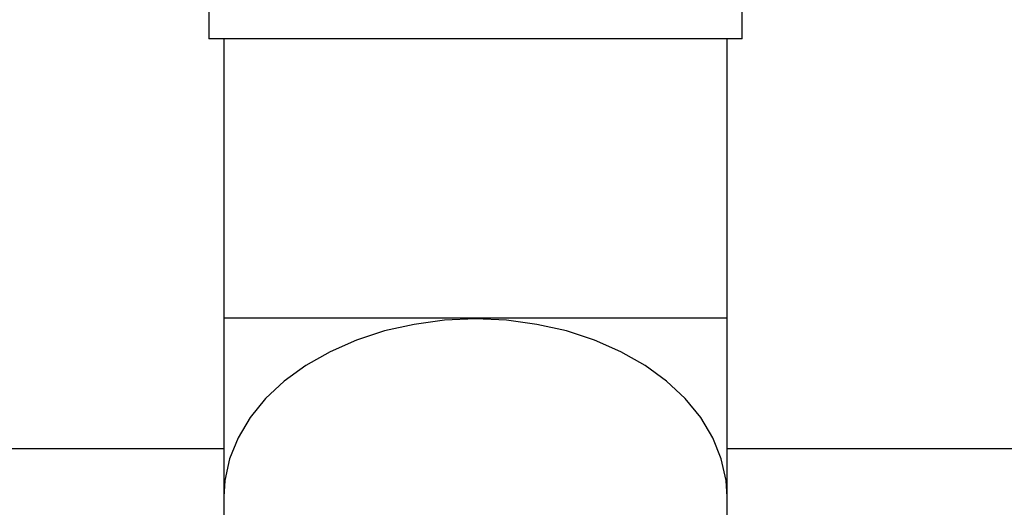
# Model space of a CAD drawing. Header units: millimetres. Extents: x 0 to 841, y 0 to 594.
# Tile 49 of 256: x 104.02 to 107.71, y 554.23 to 556.06. Entities that reach past the tile are written whole.
import ezdxf

# ---------------------------------------------------------------- set-up
doc = ezdxf.new("R2010")
doc.units = ezdxf.units.MM
doc.layers.add('TRAIT-FORT', color=4, linetype='Continuous', lineweight=25)

msp = doc.modelspace()

# ---------------------------------------------------------------- linework, layer by layer
at = {"layer": 'TRAIT-FORT', "color": 4, "linetype": 'Continuous', "lineweight": 25}
for p, q in [((104.7279, 557.0255), (104.7279, 555.9855)), ((106.7279, 555.9855), (106.7279, 557.0255)), ((105.7279, 555.9855), (104.7279, 555.9855)), ((104.7839, 555.9855), (104.7839, 554.9381)), ((106.7279, 555.9855), (105.7279, 555.9855)), ((106.6719, 554.9381), (106.6719, 555.9855)), ((104.7839, 554.9381), (104.7839, 554.2678)), ((106.6719, 554.9381), (104.7839, 554.9381)), ((106.6719, 554.2678), (106.6719, 554.9381)), ((102.5505, 554.4494), (104.7839, 554.4494)), ((106.6719, 554.4494), (108.582, 554.4494)), ((104.7839, 554.2678), (104.7839, 553.8987)), ((106.6719, 553.8987), (106.6719, 554.2678))]:
    msp.add_line(p, q, dxfattribs=at)
at = {"layer": 'TRAIT-FORT', "color": 4, "linetype": 'Continuous', "lineweight": 25, "flags": 128}
for points in [[(105.7279, 554.9353), (105.6119, 554.9302), (105.4976, 554.9151), (105.3869, 554.8902), (105.2813, 554.8559), (105.1825, 554.8126), (105.0919, 554.7611), (105.011, 554.7021), (104.941, 554.6365), (104.8829, 554.5653), (104.8376, 554.4897), (104.8058, 554.4106), (104.7879, 554.3294), (104.7839, 554.2678)], [(106.6719, 554.2678), (106.6679, 554.3294), (106.65, 554.4106), (106.6182, 554.4897), (106.5729, 554.5653), (106.5148, 554.6365), (106.4448, 554.7021), (106.3639, 554.7611), (106.2733, 554.8126), (106.1745, 554.8559), (106.0689, 554.8902), (105.9582, 554.9151), (105.8439, 554.9302), (105.7279, 554.9353)]]:
    msp.add_lwpolyline(points, dxfattribs=at)

doc.saveas('drawing.dxf')
